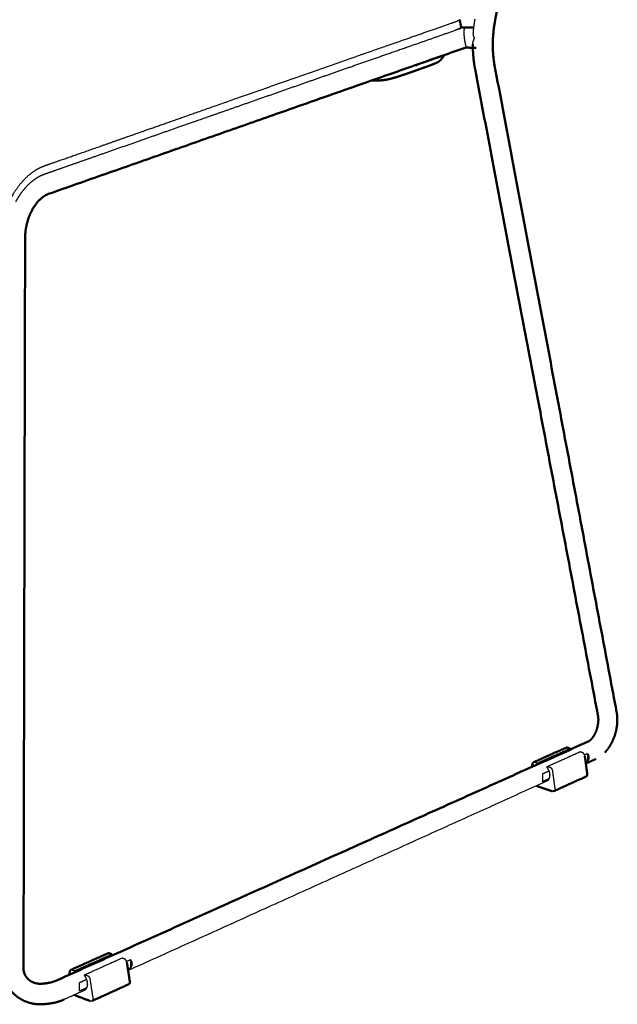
# Model space of a CAD drawing. Header units: millimetres. Extents: x 575 to 3338, y 46 to 2000.
# Tile 14 of 15: x 2475 to 2654, y 1369 to 1664. Entities that reach past the tile are written whole.
import ezdxf

# ---------------------------------------------------------------- set-up
doc = ezdxf.new("R2010")
doc.units = ezdxf.units.MM
doc.layers.add('Make2D$Visibile$Curve', color=18, linetype='Continuous', true_color=0x000000)
doc.layers.add('Make2D$Visibile$CurveSilhouetteScena', color=18, linetype='Continuous', lineweight=50, true_color=0x000000)

msp = doc.modelspace()

# ---------------------------------------------------------------- linework, layer by layer
at = {"layer": 'Make2D$Visibile$Curve', "color": 252, "true_color": 0x96918c}
for points, weights, degree in [([(2649.25, 1845.85), (2633.26, 1754.33), (2617.39, 1663.55)], [3871.56201056, 3887.16346932, 3902.76492808], 2), ([(2607.31, 1662.14), (2608.6, 1662.09), (2609.88, 1662.05), (2611.15, 1662.02)], [4096.60969721, 4093.07845338, 4089.5243635, 4085.94793776], 3), ([(2608.5, 1661.84), (2608.31, 1661.92), (2608.11, 1661.95)], [4089.53178449, 4075.35068387, 4090.07654197], 2), ([(2617.4, 1663.55), (2616.63, 1659.14), (2616.61, 1654.67), (2617.36, 1650.68)], [4076.88863751, 4077.68910485, 4080.27973322, 4084.48253444], 3), ([(2608.78, 1656.11), (2548, 1634.78), (2483.44, 1612.12)], [3622.11447758, 3516.05289235, 3409.99130712], 2), ([(2611.86, 1655.97), (2610.84, 1655.99), (2609.81, 1656.02), (2608.77, 1656.06)], [4084.34798355, 4087.1707354, 4089.97999341, 4092.77549212], 3), ([(2611.5, 1649.56), (2611.04, 1651.99), (2610.81, 1654.53), (2610.83, 1657.12)], [4084.77823023, 4082.59308568, 4080.8180259, 4079.48341744], 3), ([(2648.39, 1455.56), (2630.38, 1550.28), (2611.5, 1649.56)], [4228.91221817, 4131.59491618, 4034.27761419], 2), ([(2617.36, 1650.68), (2636.11, 1551.36), (2653.99, 1456.62)], [4029.29116746, 4126.49521991, 4223.69927237], 2), ([(2476.42, 1598.9), (2476.17, 1487.68), (2475.94, 1379.68)], [3280.10267975, 3328.89394159, 3377.68520343], 2), ([(2645.43, 1447.73), (2645.66, 1447.83), (2645.99, 1448.05), (2646.35, 1448.42)], [4277.68880614, 4279.02458141, 4280.18800363, 4281.18565165], 3), ([(2485.64, 1375.95), (2568.55, 1413.19), (2645.43, 1447.73)], [3648.06841402, 3790.9120431, 3933.75567219], 2), ([(2647.78, 1442.53), (2646.27, 1441.85), (2644.76, 1441.17)], [3937.47705289, 3934.56766544, 3931.65827799], 2), ([(2481.28, 1375.06), (2481.35, 1375.06), (2481.41, 1375.07)], [3516.24978193, 3516.26155642, 3516.2733309], 2), ([(2481.41, 1375.07), (2483.07, 1375.16), (2484.71, 1375.54), (2485.64, 1375.95)], [3962.52702538, 3962.9198811, 3964.47885951, 3967.0220643], 3), ([(2481.72, 1368.92), (2481.66, 1368.91), (2481.6, 1368.91)], [3517.74338522, 3517.73160421, 3517.71982319], 2), ([(2488.16, 1370.34), (2486.33, 1369.51), (2484.12, 1369.04), (2481.72, 1368.92)], [3966.7093933, 3964.21044561, 3962.45687002, 3961.98531225], 3)]:
    msp.add_rational_spline(points, weights, degree=degree, dxfattribs=at)
at = {"layer": 'Make2D$Visibile$Curve', "color": 33, "lineweight": -3, "true_color": 0xc3a57d}
for points, weights, knots in [([(2482.29, 1620.59), (2484.25, 1621.27), (2488.33, 1622.7), (2494.94, 1625.02), (2502, 1627.5), (2509.47, 1630.12), (2517.29, 1632.87), (2528.08, 1636.66), (2542.1, 1641.59), (2559.26, 1647.6), (2576.18, 1653.53), (2589.73, 1658.26), (2599.64, 1661.72), (2604.22, 1663.32), (2606.26, 1664.03)], [3847.82017684, 3851.36700954, 3858.79534298, 3870.9206264, 3883.97976051, 3897.90013284, 3912.58948653, 3933.0559947, 3959.99348373, 3993.44362831, 4026.97161014, 4054.20761428, 4074.31186507, 4083.664911, 4087.83578396], [0, 0, 0, 0, 21.331034, 42.662069, 63.993103, 85.324138, 106.655172, 127.986207, 170.648276, 213.310345, 255.972414, 298.634483, 319.965517, 337.501616, 337.501616, 337.501616, 337.501616]), ([(2606.85, 1661.76), (2606.81, 1661.75), (2606.72, 1661.72), (2606.57, 1661.66), (2606.38, 1661.59), (2606.19, 1661.51), (2605.98, 1661.42), (2605.76, 1661.32), (2605.58, 1661.23), (2605.47, 1661.18), (2605.46, 1661.17)], [4090.76992588, 4090.74782629, 4090.69348321, 4090.60258067, 4090.49576135, 4090.38218792, 4090.26141076, 4090.13320463, 4090.03249287, 4089.97513416, 4089.96447331], [-9.380858, -9.380858, -9.380858, -9.380858, -8.980045, -8.418792, -7.857539, -7.296286, -6.735033, -6.173781, -5.612528, -5.485335, -5.485335, -5.485335, -5.485335]), ([(2471.6, 1609.67), (2471.99, 1610.49), (2472.91, 1612.25), (2474.63, 1614.79), (2476.8, 1617.22), (2478.92, 1618.92), (2480.8, 1620), (2481.79, 1620.41), (2482.29, 1620.59)], [3833.41889693, 3833.66543204, 3834.39800406, 3836.20468718, 3838.99872629, 3842.13875266, 3845.20788069, 3846.9281823, 3847.82017684], [-31.37042, -31.37042, -31.37042, -31.37042, -25.964011, -19.473009, -12.982006, -6.491003, -3.245501, 0, 0, 0, 0])]:
    msp.add_rational_spline(points, weights, degree=3, knots=knots, dxfattribs=at)
for points, weights in [([(2606.88, 1664.34), (2606.86, 1664.32), (2606.81, 1664.27), (2606.69, 1664.2), (2606.51, 1664.12), (2606.35, 1664.06), (2606.26, 1664.03)], [4090.3379252, 4090.11669219, 4089.67603759, 4089.03642118, 4088.41383389, 4088.02336717, 4087.83578396]), ([(2482.33, 1618.12), (2483.85, 1618.65), (2486.89, 1619.71), (2491.45, 1621.31), (2496.14, 1622.95), (2501.01, 1624.66), (2506.17, 1626.47), (2511.51, 1628.34), (2516.82, 1630.2), (2522, 1632.02), (2526.98, 1633.76), (2532.13, 1635.57), (2537.83, 1637.56), (2544.54, 1639.92), (2552.2, 1642.59), (2559.75, 1645.24), (2566.99, 1647.77), (2574.27, 1650.32), (2581.77, 1652.94), (2589.58, 1655.67), (2597.8, 1658.54), (2603.67, 1660.59), (2606.69, 1661.64)], [3849.47547941, 3852.20822553, 3857.71431371, 3866.01843196, 3874.58966631, 3883.5446893, 3893.09264039, 3903.025661, 3912.93578967, 3922.6731068, 3932.06959181, 3941.83762502, 3952.69314021, 3965.58237344, 3980.35837766, 3995.06396217, 4009.23832031, 4023.61970056, 4038.51199652, 4054.14329653, 4070.72685821, 4082.63157242, 4088.77717537]), ([(2606.69, 1661.64), (2606.75, 1661.66), (2606.86, 1661.7), (2607.01, 1661.77), (2607.14, 1661.82), (2607.23, 1661.87), (2607.28, 1661.9), (2607.29, 1661.91)], [4088.77717537, 4088.90135758, 4089.16219236, 4089.59847648, 4090.06488157, 4090.54998097, 4090.87609401, 4091.04060142]), ([(2473.65, 1609.81), (2473.92, 1610.33), (2474.5, 1611.32), (2475.45, 1612.7), (2476.48, 1613.98), (2477.57, 1615.12), (2478.71, 1616.11), (2479.89, 1616.95), (2481.11, 1617.64), (2481.93, 1617.98), (2482.33, 1618.12)], [3837.34742046, 3837.57108758, 3838.09736193, 3839.12055239, 3840.37426531, 3841.83640247, 3843.48404646, 3845.3187976, 3847.31904678, 3848.75045349, 3849.47547941])]:
    msp.add_rational_spline(points, weights, degree=3, dxfattribs=at)
at = {"layer": 'Make2D$Visibile$Curve', "color": 33, "true_color": 0xc3a57d}
msp.add_rational_spline([(2606.9, 1664.4), (2606.9, 1664.37), (2606.91, 1664.35), (2606.91, 1664.33), (2607.02, 1663.71), (2607.13, 1663.1), (2607.25, 1662.48), (2607.28, 1662.32), (2607.31, 1662.15), (2607.34, 1661.99)], [4091.06950938, 4091.07925665, 4091.08900393, 4091.09875124, 4091.34352898, 4091.58831748, 4091.83311665, 4091.89892494, 4091.96473401, 4092.03054384], degree=3, knots=[0.126757, 0.126757, 0.126757, 0.126757, 0.265351, 0.265351, 0.265351, 3.74578, 3.74578, 3.74578, 4.681408, 4.681408, 4.681408, 4.681408], dxfattribs=at)
at = {"layer": 'Make2D$Visibile$Curve', "color": 252, "lineweight": -3, "true_color": 0x96918c}
for points, weights, degree in [([(2610.98, 1660.58), (2611.09, 1661.91), (2611.27, 1663.25), (2611.5, 1664.58)], [4077.97068642, 4077.49183417, 4077.13125567, 4076.89298985], 3), ([(2607.03, 1661.81), (2606.86, 1661.72), (2606.71, 1661.6)], [4074.12565457, 4067.89164789, 4092.61901709], 2), ([(2606.83, 1661.76), (2607, 1661.82), (2607.17, 1661.88)], [3624.21438816, 3624.52311084, 3624.83183352], 2), ([(2608.11, 1661.95), (2607.68, 1662.04), (2607.29, 1661.92)], [4090.07654197, 4014.67079785, 4080.82242386], 2), ([(2608.83, 1656.17), (2608.83, 1656.19), (2608.83, 1656.24), (2608.81, 1656.34), (2608.78, 1656.5), (2608.72, 1656.75), (2608.66, 1657.04), (2608.59, 1657.36), (2608.53, 1657.68), (2608.47, 1658.01), (2608.42, 1658.34), (2608.37, 1658.69), (2608.33, 1659.04), (2608.29, 1659.42), (2608.25, 1659.81), (2608.23, 1660.23), (2608.21, 1660.64), (2608.23, 1661.03), (2608.26, 1661.32), (2608.31, 1661.54), (2608.38, 1661.71), (2608.45, 1661.8), (2608.5, 1661.84)], [4090.26157554, 4090.02192125, 4089.51735869, 4088.68261485, 4087.75348578, 4086.74742713, 4085.88138726, 4085.21772258, 4084.72370249, 4084.37884265, 4084.16045281, 4084.05939359, 4084.07684706, 4084.22563844, 4084.53169552, 4085.01910091, 4085.71529853, 4086.59712279, 4087.4342474, 4088.20925742, 4088.91941858, 4089.3386089, 4089.53178449], 3), ([(2611.37, 1658.81), (2611.29, 1658.97), (2611.16, 1659.29), (2611.03, 1659.75), (2610.97, 1660.19), (2610.97, 1660.45), (2610.99, 1660.58)], [4075.59582045, 4075.76402471, 4076.12213285, 4076.71995922, 4077.35380393, 4077.78453022, 4078.00049392], 3), ([(2608.11, 1656.13), (2608.19, 1656.12), (2608.33, 1656.11), (2608.49, 1656.1), (2608.61, 1656.1), (2608.71, 1656.1), (2608.75, 1656.1), (2608.77, 1656.11)], [4093.42730271, 4093.35482002, 4093.19160999, 4092.90737795, 4092.55655342, 4092.10138201, 4091.74411943, 4091.55310318], 3), ([(2601.08, 1653.19), (2597.63, 1651.98), (2594.16, 1650.77)], [3746.62662777, 3740.2414937, 3733.85635963], 2), ([(2600.78, 1653.15), (2600.94, 1653.15), (2601.08, 1653.19)], [4082.3452031, 4050.3581404, 4081.82968462], 2), ([(2601.08, 1653.19), (2601.5, 1653.34), (2601.68, 1653.83)], [4081.82968462, 3814.69261337, 4059.69790616], 2), ([(2593.32, 1650.88), (2593.34, 1650.78), (2593.35, 1650.68)], [4068.78632829, 4068.83279032, 4068.87925235], 2), ([(2593.35, 1650.68), (2593.55, 1650.68), (2593.76, 1650.68)], [4068.87925235, 4068.54641354, 4068.21357472], 2), ([(2593.76, 1650.68), (2594.36, 1650.68), (2594.63, 1651.3)], [4068.21357472, 3617.31611516, 3994.44326455], 2), ([(2594.14, 1650.81), (2594.16, 1650.82), (2594.17, 1650.82)], [4068.98817721, 4069.00928909, 4069.03040096], 2), ([(2644.36, 1443.78), (2644.8, 1443.98), (2645.23, 1444.17)], [4264.80889097, 4265.72022139, 4266.63155181], 2), ([(2645.23, 1444.17), (2645.22, 1442.98), (2645.21, 1441.78)], [4266.63155181, 4267.55113403, 4268.47071624], 2), ([(2645.23, 1444.17), (2645.54, 1443.78), (2645.79, 1442.99), (2645.52, 1442.19), (2645.21, 1441.78)], [4266.63155181, 4266.97313358, 4267.61517564, 4268.19924319, 4268.47071624], 3), ([(2645.21, 1441.78), (2644.96, 1441.67), (2644.7, 1441.55)], [4268.47071624, 4267.94385602, 4267.41699581], 2), ([(2631.78, 1435.71), (2631.81, 1435.99), (2631.84, 1436.69), (2631.83, 1437.6), (2631.8, 1438.12)], [4240.57301354, 4239.70942599, 4238.63572529, 4238.48331637, 4238.73384911], 3), ([(2633.64, 1436.55), (2632.71, 1436.13), (2631.78, 1435.71)], [4244.41560848, 4242.49431101, 4240.57301354], 2), ([(2631.8, 1438.12), (2632.74, 1438.54), (2633.68, 1438.96)], [4238.73384911, 4240.66957607, 4242.60530303], 2), ([(2632.86, 1435.78), (2571.97, 1408.25), (2507.36, 1379.03)], [3908.86376048, 3796.27655663, 3683.68935278], 2), ([(2506.89, 1381.8), (2507.46, 1382.05), (2508.02, 1382.31)], [3995.74233881, 3996.77759772, 3997.81285663], 2), ([(2508.02, 1382.31), (2508.04, 1381.04), (2508.06, 1379.78)], [3997.81285663, 3998.73243884, 3999.65202105], 2), ([(2508.02, 1382.31), (2508.36, 1381.89), (2508.65, 1381.06), (2508.38, 1380.21), (2508.06, 1379.78)], [3997.81285663, 3998.15443839, 3998.79648046, 3999.38054801, 3999.65202105], 3), ([(2508.06, 1379.78), (2507.68, 1379.61), (2507.3, 1379.44)], [3999.65202105, 3998.95547564, 3998.25893022], 2), ([(2492.72, 1375.4), (2493.78, 1375.88), (2494.85, 1376.36)], [3969.91515393, 3971.84494534, 3973.77473676], 2), ([(2492.76, 1372.86), (2492.76, 1373.15), (2492.75, 1373.88), (2492.73, 1374.84), (2492.72, 1375.4)], [3971.75431835, 3970.8907308, 3969.8170301, 3969.66462118, 3969.91515393], 3), ([(2494.15, 1373.05), (2491.16, 1371.7), (2488.16, 1370.34)], [3661.48336434, 3656.49091094, 3651.49845755], 2), ([(2494.88, 1373.82), (2493.82, 1373.34), (2492.76, 1372.86)], [3975.59248861, 3973.67340348, 3971.75431835], 2)]:
    msp.add_rational_spline(points, weights, degree=degree, dxfattribs=at)
msp.add_rational_spline([(2610.83, 1657.12), (2610.83, 1657.14), (2610.83, 1657.31), (2610.88, 1657.66), (2611.06, 1658.22), (2611.25, 1658.61), (2611.37, 1658.81)], [4079.47853494, 4079.41083511, 4078.94489041, 4078.04399983, 4076.77778282, 4075.98119327, 4075.59582045], degree=3, knots=[13.941471, 13.941471, 13.941471, 13.941471, 14.114222, 15.122381, 16.130539, 17.138698, 17.138698, 17.138698, 17.138698], dxfattribs=at)
at = {"layer": 'Make2D$Visibile$Curve', "color": 49, "true_color": 0x464646}
for points, weights, knots in [([(2602.24, 1653.84), (2602.23, 1653.8), (2602.21, 1653.77), (2602.19, 1653.73), (2602.16, 1653.67), (2602.12, 1653.58), (2602.09, 1653.53), (2602.01, 1653.39), (2601.94, 1653.28), (2601.85, 1653.15), (2601.77, 1653.03), (2601.68, 1652.91), (2601.59, 1652.79), (2601.5, 1652.68), (2601.4, 1652.56), (2601.3, 1652.45), (2601.2, 1652.35), (2601.09, 1652.23), (2600.97, 1652.13), (2600.82, 1652), (2600.69, 1651.9), (2600.55, 1651.82), (2600.53, 1651.8), (2600.51, 1651.79), (2600.48, 1651.77), (2600.26, 1651.64), (2599.63, 1651.35), (2599.37, 1651.24)], [4096.00761279, 4096.02776254, 4096.05418856, 4096.09036883, 4096.1452641, 4096.24012597, 4096.30209496, 4096.4609206, 4096.59480448, 4096.77885469, 4096.95146561, 4097.14238693, 4097.31751953, 4097.4895294, 4097.67385782, 4097.82514975, 4097.96989843, 4098.11430475, 4098.1720799, 4098.24570032, 4098.16792668, 4097.94922134, 4097.91286509, 4097.87393742, 4097.83373584, 4097.40597524, 4095.74480791, 4095.12713483], [2.083306, 2.083306, 2.083306, 2.083306, 2.319303, 2.319303, 2.319303, 2.772194, 2.772194, 2.772194, 3.699606, 3.699606, 3.699606, 4.651279, 4.651279, 4.651279, 5.595191, 5.595191, 5.595191, 6.512416, 6.512416, 6.512416, 7.575263, 7.575263, 7.575263, 7.764284, 7.764284, 7.764284, 11.296609, 11.296609, 11.296609, 11.296609]), ([(2593.72, 1649.17), (2593.3, 1649.02), (2592.87, 1648.87), (2592.43, 1648.71), (2592, 1648.57), (2591.58, 1648.42), (2591.16, 1648.27), (2590.91, 1648.19), (2590.67, 1648.11), (2590.43, 1648.02), (2590.16, 1647.93), (2589.89, 1647.84), (2589.61, 1647.75), (2589.32, 1647.65), (2589.02, 1647.55), (2588.73, 1647.46), (2588.58, 1647.41), (2588.44, 1647.36), (2588.29, 1647.31), (2588.16, 1647.27), (2588.02, 1647.23), (2587.88, 1647.19), (2587.79, 1647.16), (2587.7, 1647.13), (2587.61, 1647.1)], [4083.04205547, 4082.19080149, 4081.32806082, 4080.45619463, 4079.61306542, 4078.78152053, 4077.96377287, 4077.48976525, 4077.0222599, 4076.56243713, 4076.04523132, 4075.54305892, 4075.03560685, 4074.51628265, 4073.9763749, 4073.47186718, 4073.22149577, 4072.97896865, 4072.73398499, 4072.51236112, 4072.28730984, 4072.07056437, 4071.92966332, 4071.78538451, 4071.64554094], [0.168953, 0.168953, 0.168953, 0.168953, 3.834575, 3.834575, 3.834575, 7.396741, 7.396741, 7.396741, 9.419777, 9.419777, 9.419777, 11.656195, 11.656195, 11.656195, 14.001801, 14.001801, 14.001801, 15.137728, 15.137728, 15.137728, 16.182057, 16.182057, 16.182057, 16.864142, 16.864142, 16.864142, 16.864142]), ([(2599.38, 1651.24), (2599.3, 1651.21), (2599.23, 1651.18), (2599.16, 1651.15), (2599.05, 1651.11), (2598.94, 1651.07), (2598.83, 1651.02), (2598.71, 1650.97), (2598.59, 1650.93), (2598.47, 1650.88), (2598.21, 1650.78), (2597.95, 1650.69), (2597.69, 1650.59), (2597.45, 1650.5), (2597.19, 1650.41), (2596.94, 1650.31), (2596.71, 1650.23), (2596.48, 1650.15), (2596.24, 1650.06), (2595.84, 1649.92), (2595.42, 1649.77), (2595.01, 1649.62), (2594.57, 1649.47), (2594.14, 1649.32), (2593.72, 1649.17)], [4095.12647601, 4094.95197137, 4094.7788461, 4094.60741098, 4094.34104943, 4094.07844377, 4093.82045491, 4093.53544751, 4093.25322566, 4092.97347069, 4092.39371444, 4091.81658737, 4091.24714819, 4090.70722381, 4090.16737796, 4089.62607222, 4089.14500116, 4088.66115221, 4088.17390824, 4087.33325787, 4086.48815648, 4085.63717836, 4084.75739971, 4083.89307446, 4083.04209617], [0.126557, 0.126557, 0.126557, 0.126557, 0.812914, 0.812914, 0.812914, 1.856236, 1.856236, 1.856236, 2.989816, 2.989816, 2.989816, 5.332215, 5.332215, 5.332215, 7.568006, 7.568006, 7.568006, 9.59146, 9.59146, 9.59146, 13.154533, 13.154533, 13.154533, 16.820264, 16.820264, 16.820264, 16.820264]), ([(2587.61, 1647.1), (2587.13, 1646.96), (2586.58, 1646.8), (2586.02, 1646.66), (2585.74, 1646.59), (2585.44, 1646.52), (2585.13, 1646.46), (2584.83, 1646.4), (2584.52, 1646.35), (2584.2, 1646.31), (2583.9, 1646.27), (2583.6, 1646.24), (2583.32, 1646.22), (2583.04, 1646.2), (2582.76, 1646.19), (2582.51, 1646.18), (2582, 1646.16), (2581.44, 1646.16), (2580.97, 1646.15)], [4071.64553305, 4070.92323625, 4070.18996772, 4069.70339845, 4069.45852866, 4069.26291972, 4069.15320259, 4069.04479375, 4069.02403301, 4069.1083349, 4069.19130649, 4069.37019759, 4069.60796952, 4069.84214069, 4070.1351548, 4070.44289443, 4071.0503905, 4071.85791335, 4072.57553307], [0.145657, 0.145657, 0.145657, 0.145657, 3.794038, 3.794038, 3.794038, 5.570435, 5.570435, 5.570435, 7.31512, 7.31512, 7.31512, 9.032528, 9.032528, 9.032528, 10.745854, 10.745854, 10.745854, 14.287524, 14.287524, 14.287524, 14.287524])]:
    msp.add_rational_spline(points, weights, degree=3, knots=knots, dxfattribs=at)
for points, weights, degree in [([(2580.97, 1646.15), (2580.79, 1646.15), (2580.61, 1646.15), (2580.42, 1646.15)], [4072.57550528, 4072.84542479, 4073.13067245, 4073.42255619], 3), ([(2629.08, 1441.55), (2633.96, 1443.74), (2638.82, 1445.92)], [3666.29761108, 3675.02395512, 3683.75029916], 2), ([(2639.26, 1445.93), (2639.02, 1446.01), (2638.82, 1445.92)], [4268.29013525, 4092.25629299, 4269.08012175], 2), ([(2639.94, 1445.7), (2639.6, 1445.82), (2639.26, 1445.93)], [4267.23182334, 4267.76097929, 4268.29013525], 2), ([(2640.16, 1445.36), (2640.05, 1445.53), (2639.94, 1445.7)], [4267.09292625, 4267.16237479, 4267.23182334], 2), ([(2645.17, 1438.12), (2644.8, 1440.77), (2644.44, 1443.42)], [4263.53330042, 4262.20499264, 4260.87668486], 2), ([(2628.58, 1440.16), (2628.65, 1440.6), (2628.73, 1441.03)], [4250.8047691, 4250.33927918, 4249.87378926], 2), ([(2628.73, 1441.03), (2628.79, 1441.42), (2629.08, 1441.55)], [4249.87378926, 3906.74587896, 4248.85428729], 2), ([(2644.81, 1437.26), (2639.96, 1435.06), (2635.09, 1432.85)], [3677.56525357, 3668.8448474, 3660.12444123], 2), ([(2644.81, 1437.26), (2645.26, 1437.46), (2645.17, 1438.12)], [4264.81431065, 3552.13428559, 4263.53330042], 2), ([(2634.65, 1432.83), (2632.28, 1433.64), (2629.92, 1434.43)], [4245.38793401, 4249.03886283, 4252.68979164], 2), ([(2490.16, 1379.22), (2495.73, 1381.72), (2501.26, 1384.2)], [3434.33641088, 3443.06275491, 3451.78909895], 2), ([(2501.7, 1384.2), (2501.46, 1384.29), (2501.26, 1384.2)], [3999.47144006, 3834.54631689, 4000.26142656], 2), ([(2502.39, 1383.94), (2502.05, 1384.07), (2501.7, 1384.2)], [3998.41312815, 3998.94228411, 3999.47144006], 2), ([(2502.63, 1383.57), (2502.51, 1383.76), (2502.39, 1383.94)], [3998.27423106, 3998.34367961, 3998.41312815], 2), ([(2507.84, 1375.8), (2507.41, 1378.6), (2506.97, 1381.41)], [3994.71460523, 3993.38629745, 3992.05798968], 2), ([(2489.69, 1377.77), (2489.76, 1378.23), (2489.82, 1378.69)], [3981.98169638, 3981.51839523, 3981.05509407], 2), ([(2489.82, 1378.69), (2489.88, 1379.1), (2490.16, 1379.22)], [3981.05509407, 3659.60752708, 3980.0355921], 2), ([(2507.51, 1374.9), (2501.98, 1372.39), (2496.43, 1369.87)], [3445.76189217, 3437.04148601, 3428.32107984], 2), ([(2507.51, 1374.9), (2507.95, 1375.1), (2507.84, 1375.8)], [3995.99561547, 3328.18713261, 3994.71460523], 2), ([(2495.98, 1369.87), (2493.57, 1370.78), (2491.17, 1371.7)], [3976.56923882, 3980.23702187, 3983.90480492], 2)]:
    msp.add_rational_spline(points, weights, degree=degree, dxfattribs=at)
at = {"layer": 'Make2D$Visibile$Curve', "color": 252, "true_color": 0x96918c}
for points, weights, knots in [([(2483.44, 1612.12), (2481.97, 1611.6), (2480.26, 1610.19), (2478.87, 1607.89), (2478.73, 1607.64), (2478.58, 1607.39), (2478.45, 1607.13), (2477.15, 1604.68), (2476.43, 1601.7), (2476.42, 1598.9)], [3851.8745253, 3847.5819273, 3844.33376948, 3842.42485826, 3842.22191588, 3842.03660307, 3841.86917299, 3840.28439616, 3840.34912211, 3841.99578346], [0, 0, 0, 0, 15.143505, 15.143505, 15.143505, 16.761616, 16.761616, 16.761616, 32.326064, 32.326064, 32.326064, 32.326064]), ([(2646.35, 1448.42), (2646.39, 1448.46), (2646.43, 1448.51), (2646.47, 1448.56), (2646.84, 1448.96), (2647.2, 1449.5), (2647.51, 1450.11), (2648.18, 1451.46), (2648.54, 1453.13), (2648.5, 1454.54), (2648.49, 1454.91), (2648.45, 1455.25), (2648.39, 1455.56)], [4281.18565165, 4281.29745319, 4281.40717285, 4281.51481987, 4282.46247854, 4283.17601678, 4283.64543002, 4284.66784747, 4284.49241666, 4283.13460348, 4282.78178187, 4282.35263764, 4281.84926931], [4.269455, 4.269455, 4.269455, 4.269455, 4.747912, 4.747912, 4.747912, 9.021763, 9.021763, 9.021763, 18.481726, 18.481726, 18.481726, 20.882963, 20.882963, 20.882963, 20.882963]), ([(2653.99, 1456.62), (2654.1, 1456.01), (2654.17, 1455.37), (2654.19, 1454.72), (2654.27, 1452.3), (2653.71, 1449.79), (2652.6, 1447.57), (2652.07, 1446.51), (2651.42, 1445.54), (2650.68, 1444.71), (2650.61, 1444.64), (2650.55, 1444.57), (2650.48, 1444.5), (2650.46, 1444.48), (2650.44, 1444.46), (2650.42, 1444.44)], [4281.55352847, 4282.03681815, 4282.46011396, 4282.80922893, 4284.10928455, 4284.29174477, 4283.27099312, 4282.78005362, 4282.02911338, 4281.09167375, 4281.0110856, 4280.92918194, 4280.84602917, 4280.81962531, 4280.79309216, 4280.76643215], [18.668135, 18.668135, 18.668135, 18.668135, 22.60144, 22.60144, 22.60144, 37.353761, 37.353761, 37.353761, 44.432536, 44.432536, 44.432536, 45.039766, 45.039766, 45.039766, 45.233967, 45.233967, 45.233967, 45.233967]), ([(2481.6, 1368.91), (2481.49, 1368.9), (2481.39, 1368.9), (2481.29, 1368.9), (2479.86, 1368.86), (2478.45, 1369.07), (2477.12, 1369.54), (2475.66, 1370.04), (2474.33, 1370.83), (2473.21, 1371.86), (2472.08, 1372.9), (2471.19, 1374.16), (2470.59, 1375.57), (2470.37, 1376.11), (2470.18, 1376.67), (2470.05, 1377.24)], [3961.95877005, 3961.94029973, 3961.92131508, 3961.90181962, 3961.63066646, 3961.2651237, 3960.82703704, 3960.34886688, 3959.79398381, 3959.19978339, 3958.60092809, 3957.97572672, 3957.36099434, 3957.12441747, 3956.89075097, 3956.66188388], [31.553466, 31.553466, 31.553466, 31.553466, 32.104879, 32.104879, 32.104879, 39.775044, 39.775044, 39.775044, 48.156066, 48.156066, 48.156066, 56.603621, 56.603621, 56.603621, 59.846017, 59.846017, 59.846017, 59.846017]), ([(2475.94, 1379.68), (2475.94, 1379.32), (2475.98, 1378.97), (2476.06, 1378.63), (2476.27, 1377.79), (2476.72, 1377.02), (2477.39, 1376.4), (2478.34, 1375.52), (2479.69, 1375.02), (2481.13, 1375.06), (2481.18, 1375.06), (2481.23, 1375.06), (2481.28, 1375.06)], [3956.29535693, 3956.64043208, 3956.99938221, 3957.36324466, 3958.25685813, 3959.16822787, 3959.9775143, 3961.13846929, 3962.01992136, 3962.45725796, 3962.4722503, 3962.48667332, 3962.50052674], [31.356447, 31.356447, 31.356447, 31.356447, 33.571993, 33.571993, 33.571993, 39.050052, 39.050052, 39.050052, 46.9446, 46.9446, 46.9446, 47.216164, 47.216164, 47.216164, 47.216164])]:
    msp.add_rational_spline(points, weights, degree=3, knots=knots, dxfattribs=at)
at = {"layer": 'Make2D$Visibile$Curve', "color": 49, "lineweight": -3, "true_color": 0x464646}
for points, weights in [([(2630.2, 1441.33), (2635.08, 1443.52), (2639.94, 1445.7)], [4247.00598888, 4257.11890611, 4267.23182334]), ([(2633.24, 1440.31), (2638.12, 1442.5), (2642.98, 1444.69)], [4242.31712035, 4252.43003758, 4262.54295481]), ([(2643.66, 1444.46), (2643.32, 1444.58), (2642.98, 1444.69)], [4261.4846429, 4262.01379885, 4262.54295481]), ([(2644.44, 1443.42), (2644.32, 1444.24), (2643.66, 1444.46)], [4260.87668486, 3278.1017689, 4261.4846429]), ([(2629.08, 1441.55), (2629.28, 1441.64), (2629.51, 1441.56)], [4248.85428729, 4072.86627508, 4248.06430079]), ([(2629.51, 1441.56), (2629.86, 1441.44), (2630.2, 1441.33)], [4248.06430079, 4247.53514484, 4247.00598888]), ([(2630.2, 1441.33), (2630.31, 1441.15), (2630.42, 1440.98)], [4247.00598888, 4246.93654034, 4246.86709179]), ([(2633.01, 1440.11), (2633.12, 1440.21), (2633.24, 1440.31)], [4242.87048495, 4242.59380265, 4242.31712035]), ([(2633.24, 1440.31), (2633.58, 1440.19), (2633.92, 1440.08)], [4242.31712035, 4241.78796439, 4241.25880844]), ([(2633.92, 1440.08), (2634.59, 1439.85), (2634.7, 1439.03)], [4241.25880844, 3262.53953271, 4240.6508504]), ([(2634.7, 1439.03), (2635.07, 1436.37), (2635.44, 1433.71)], [4240.6508504, 4241.97915818, 4243.30746596]), ([(2635.06, 1432.84), (2634.87, 1432.76), (2634.65, 1432.83)], [4055.99664867, 3993.49403839, 4245.38793401]), ([(2491.29, 1378.96), (2496.86, 1381.46), (2502.39, 1383.94)], [3978.18729369, 3988.30021092, 3998.41312815]), ([(2494.37, 1377.8), (2499.94, 1380.3), (2505.47, 1382.79)], [3973.49842516, 3983.61134239, 3993.72425962]), ([(2506.17, 1382.53), (2505.82, 1382.66), (2505.47, 1382.79)], [3992.66594771, 3993.19510366, 3993.72425962]), ([(2506.97, 1381.41), (2506.84, 1382.28), (2506.17, 1382.53)], [3992.05798968, 3071.26629631, 3992.66594771]), ([(2490.16, 1379.22), (2490.36, 1379.31), (2490.6, 1379.22)], [3980.0355921, 3815.15629898, 3979.2456056]), ([(2490.6, 1379.22), (2490.95, 1379.09), (2491.29, 1378.96)], [3979.2456056, 3978.71644965, 3978.18729369]), ([(2491.29, 1378.96), (2491.41, 1378.77), (2491.52, 1378.59)], [3978.18729369, 3978.11784515, 3978.0483966]), ([(2494.15, 1377.6), (2494.26, 1377.7), (2494.37, 1377.8)], [3974.05178977, 3973.77510746, 3973.49842516]), ([(2494.37, 1377.8), (2494.72, 1377.67), (2495.07, 1377.53)], [3973.49842516, 3972.96926921, 3972.44011325]), ([(2495.07, 1377.53), (2495.74, 1377.28), (2495.88, 1376.4)], [3972.44011325, 3055.70406011, 3971.83215522]), ([(2495.88, 1376.4), (2496.32, 1373.58), (2496.76, 1370.77)], [3971.83215522, 3973.16046299, 3974.48877077]), ([(2496.41, 1369.86), (2496.22, 1369.78), (2495.98, 1369.87)], [3801.02542869, 3736.91761724, 3976.56923882])]:
    msp.add_rational_spline(points, weights, degree=2, dxfattribs=at)
for points, weights, knots in [([(2633.01, 1440.11), (2633.93, 1438.98), (2633.89, 1437.61), (2633.85, 1436.23), (2632.88, 1435.8)], [4242.87048495, 3758.71441594, 4243.1730531, 3760.67078437, 4246.33739228], [0, 0, 0, 5.302302, 5.302302, 10.604604, 10.604604, 10.604604]), ([(2635.44, 1433.71), (2635.51, 1433.24), (2635.26, 1432.97), (2635.19, 1432.9), (2635.11, 1432.86)], [4243.30746596, 3841.21189749, 4244.17577392, 4122.85702574, 4074.90761649], [-3.511754, -3.511754, -3.511754, -1.755877, -1.755877, -1.22573, -1.22573, -1.22573]), ([(2494.15, 1377.6), (2495.1, 1376.38), (2495.1, 1374.93), (2495.09, 1373.48), (2494.13, 1373.04)], [3974.05178977, 3520.52576645, 3974.35435792, 3522.48213487, 3977.51869709], [0, 0, 0, 5.302302, 5.302302, 10.604604, 10.604604, 10.604604]), ([(2496.76, 1370.77), (2496.84, 1370.27), (2496.6, 1370), (2496.53, 1369.92), (2496.45, 1369.88)], [3974.48877077, 3597.87983801, 3975.35707873, 3860.79639043, 3816.09649403], [-3.511754, -3.511754, -3.511754, -1.755877, -1.755877, -1.221358, -1.221358, -1.221358])]:
    msp.add_rational_spline(points, weights, degree=2, knots=knots, dxfattribs=at)
at = {"layer": 'Make2D$Visibile$CurveSilhouetteScena', "color": 252, "true_color": 0x96918c}
for points, weights, degree in [([(2649.25, 1845.85), (2633.26, 1754.33), (2617.39, 1663.55)], [3871.56201056, 3887.16346932, 3902.76492808], 2), ([(2607.31, 1662.14), (2608.6, 1662.09), (2609.88, 1662.05), (2611.15, 1662.02)], [4096.60969721, 4093.07845338, 4089.5243635, 4085.94793776], 3), ([(2608.5, 1661.84), (2608.31, 1661.92), (2608.11, 1661.95)], [4089.53178449, 4075.35068387, 4090.07654197], 2), ([(2617.4, 1663.55), (2616.63, 1659.14), (2616.61, 1654.67), (2617.36, 1650.68)], [4076.88863751, 4077.68910485, 4080.27973322, 4084.48253444], 3), ([(2608.78, 1656.11), (2548, 1634.78), (2483.44, 1612.12)], [3622.11447758, 3516.05289235, 3409.99130712], 2), ([(2611.86, 1655.97), (2610.84, 1655.99), (2609.81, 1656.02), (2608.77, 1656.06)], [4084.34798355, 4087.1707354, 4089.97999341, 4092.77549212], 3), ([(2611.5, 1649.56), (2611.04, 1651.99), (2610.81, 1654.53), (2610.83, 1657.12)], [4084.77823023, 4082.59308568, 4080.8180259, 4079.48341744], 3), ([(2648.39, 1455.56), (2630.38, 1550.28), (2611.5, 1649.56)], [4228.91221817, 4131.59491618, 4034.27761419], 2), ([(2617.36, 1650.68), (2636.11, 1551.36), (2653.99, 1456.62)], [4029.29116746, 4126.49521991, 4223.69927237], 2), ([(2476.42, 1598.9), (2476.17, 1487.68), (2475.94, 1379.68)], [3280.10267975, 3328.89394159, 3377.68520343], 2), ([(2645.43, 1447.73), (2645.66, 1447.83), (2645.99, 1448.05), (2646.35, 1448.42)], [4277.68880614, 4279.02458141, 4280.18800363, 4281.18565165], 3), ([(2485.64, 1375.95), (2568.55, 1413.19), (2645.43, 1447.73)], [3648.06841402, 3790.9120431, 3933.75567219], 2), ([(2647.78, 1442.53), (2646.27, 1441.85), (2644.76, 1441.17)], [3937.47705289, 3934.56766544, 3931.65827799], 2), ([(2481.28, 1375.06), (2481.35, 1375.06), (2481.41, 1375.07)], [3516.24978193, 3516.26155642, 3516.2733309], 2), ([(2481.41, 1375.07), (2483.07, 1375.16), (2484.71, 1375.54), (2485.64, 1375.95)], [3962.52702538, 3962.9198811, 3964.47885951, 3967.0220643], 3), ([(2481.72, 1368.92), (2481.66, 1368.91), (2481.6, 1368.91)], [3517.74338522, 3517.73160421, 3517.71982319], 2), ([(2488.16, 1370.34), (2486.33, 1369.51), (2484.12, 1369.04), (2481.72, 1368.92)], [3966.7093933, 3964.21044561, 3962.45687002, 3961.98531225], 3)]:
    msp.add_rational_spline(points, weights, degree=degree, dxfattribs=at)
at = {"layer": 'Make2D$Visibile$CurveSilhouetteScena', "color": 33, "true_color": 0xc3a57d}
msp.add_rational_spline([(2606.9, 1664.4), (2606.9, 1664.37), (2606.91, 1664.35), (2606.91, 1664.33), (2607.02, 1663.71), (2607.13, 1663.1), (2607.25, 1662.48), (2607.28, 1662.32), (2607.31, 1662.15), (2607.34, 1661.99)], [4091.06950938, 4091.07925665, 4091.08900393, 4091.09875124, 4091.34352898, 4091.58831748, 4091.83311665, 4091.89892494, 4091.96473401, 4092.03054384], degree=3, knots=[0.126757, 0.126757, 0.126757, 0.126757, 0.265351, 0.265351, 0.265351, 3.74578, 3.74578, 3.74578, 4.681408, 4.681408, 4.681408, 4.681408], dxfattribs=at)
at = {"layer": 'Make2D$Visibile$CurveSilhouetteScena', "color": 49, "true_color": 0x464646}
for points, weights, knots in [([(2602.24, 1653.84), (2602.23, 1653.8), (2602.21, 1653.77), (2602.19, 1653.73), (2602.16, 1653.67), (2602.12, 1653.58), (2602.09, 1653.53), (2602.01, 1653.39), (2601.94, 1653.28), (2601.85, 1653.15), (2601.77, 1653.03), (2601.68, 1652.91), (2601.59, 1652.79), (2601.5, 1652.68), (2601.4, 1652.56), (2601.3, 1652.45), (2601.2, 1652.35), (2601.09, 1652.23), (2600.97, 1652.13), (2600.82, 1652), (2600.69, 1651.9), (2600.55, 1651.82), (2600.53, 1651.8), (2600.51, 1651.79), (2600.48, 1651.77), (2600.26, 1651.64), (2599.63, 1651.35), (2599.37, 1651.24)], [4096.00761279, 4096.02776254, 4096.05418856, 4096.09036883, 4096.1452641, 4096.24012597, 4096.30209496, 4096.4609206, 4096.59480448, 4096.77885469, 4096.95146561, 4097.14238693, 4097.31751953, 4097.4895294, 4097.67385782, 4097.82514975, 4097.96989843, 4098.11430475, 4098.1720799, 4098.24570032, 4098.16792668, 4097.94922134, 4097.91286509, 4097.87393742, 4097.83373584, 4097.40597524, 4095.74480791, 4095.12713483], [2.083306, 2.083306, 2.083306, 2.083306, 2.319303, 2.319303, 2.319303, 2.772194, 2.772194, 2.772194, 3.699606, 3.699606, 3.699606, 4.651279, 4.651279, 4.651279, 5.595191, 5.595191, 5.595191, 6.512416, 6.512416, 6.512416, 7.575263, 7.575263, 7.575263, 7.764284, 7.764284, 7.764284, 11.296609, 11.296609, 11.296609, 11.296609]), ([(2593.72, 1649.17), (2593.3, 1649.02), (2592.87, 1648.87), (2592.43, 1648.71), (2592, 1648.57), (2591.58, 1648.42), (2591.16, 1648.27), (2590.91, 1648.19), (2590.67, 1648.11), (2590.43, 1648.02), (2590.16, 1647.93), (2589.89, 1647.84), (2589.61, 1647.75), (2589.32, 1647.65), (2589.02, 1647.55), (2588.73, 1647.46), (2588.58, 1647.41), (2588.44, 1647.36), (2588.29, 1647.31), (2588.16, 1647.27), (2588.02, 1647.23), (2587.88, 1647.19), (2587.79, 1647.16), (2587.7, 1647.13), (2587.61, 1647.1)], [4083.04205547, 4082.19080149, 4081.32806082, 4080.45619463, 4079.61306542, 4078.78152053, 4077.96377287, 4077.48976525, 4077.0222599, 4076.56243713, 4076.04523132, 4075.54305892, 4075.03560685, 4074.51628265, 4073.9763749, 4073.47186718, 4073.22149577, 4072.97896865, 4072.73398499, 4072.51236112, 4072.28730984, 4072.07056437, 4071.92966332, 4071.78538451, 4071.64554094], [0.168953, 0.168953, 0.168953, 0.168953, 3.834575, 3.834575, 3.834575, 7.396741, 7.396741, 7.396741, 9.419777, 9.419777, 9.419777, 11.656195, 11.656195, 11.656195, 14.001801, 14.001801, 14.001801, 15.137728, 15.137728, 15.137728, 16.182057, 16.182057, 16.182057, 16.864142, 16.864142, 16.864142, 16.864142]), ([(2599.38, 1651.24), (2599.3, 1651.21), (2599.23, 1651.18), (2599.16, 1651.15), (2599.05, 1651.11), (2598.94, 1651.07), (2598.83, 1651.02), (2598.71, 1650.97), (2598.59, 1650.93), (2598.47, 1650.88), (2598.21, 1650.78), (2597.95, 1650.69), (2597.69, 1650.59), (2597.45, 1650.5), (2597.19, 1650.41), (2596.94, 1650.31), (2596.71, 1650.23), (2596.48, 1650.15), (2596.24, 1650.06), (2595.84, 1649.92), (2595.42, 1649.77), (2595.01, 1649.62), (2594.57, 1649.47), (2594.14, 1649.32), (2593.72, 1649.17)], [4095.12647601, 4094.95197137, 4094.7788461, 4094.60741098, 4094.34104943, 4094.07844377, 4093.82045491, 4093.53544751, 4093.25322566, 4092.97347069, 4092.39371444, 4091.81658737, 4091.24714819, 4090.70722381, 4090.16737796, 4089.62607222, 4089.14500116, 4088.66115221, 4088.17390824, 4087.33325787, 4086.48815648, 4085.63717836, 4084.75739971, 4083.89307446, 4083.04209617], [0.126557, 0.126557, 0.126557, 0.126557, 0.812914, 0.812914, 0.812914, 1.856236, 1.856236, 1.856236, 2.989816, 2.989816, 2.989816, 5.332215, 5.332215, 5.332215, 7.568006, 7.568006, 7.568006, 9.59146, 9.59146, 9.59146, 13.154533, 13.154533, 13.154533, 16.820264, 16.820264, 16.820264, 16.820264]), ([(2587.61, 1647.1), (2587.13, 1646.96), (2586.58, 1646.8), (2586.02, 1646.66), (2585.74, 1646.59), (2585.44, 1646.52), (2585.13, 1646.46), (2584.83, 1646.4), (2584.52, 1646.35), (2584.2, 1646.31), (2583.9, 1646.27), (2583.6, 1646.24), (2583.32, 1646.22), (2583.04, 1646.2), (2582.76, 1646.19), (2582.51, 1646.18), (2582, 1646.16), (2581.44, 1646.16), (2580.97, 1646.15)], [4071.64553305, 4070.92323625, 4070.18996772, 4069.70339845, 4069.45852866, 4069.26291972, 4069.15320259, 4069.04479375, 4069.02403301, 4069.1083349, 4069.19130649, 4069.37019759, 4069.60796952, 4069.84214069, 4070.1351548, 4070.44289443, 4071.0503905, 4071.85791335, 4072.57553307], [0.145657, 0.145657, 0.145657, 0.145657, 3.794038, 3.794038, 3.794038, 5.570435, 5.570435, 5.570435, 7.31512, 7.31512, 7.31512, 9.032528, 9.032528, 9.032528, 10.745854, 10.745854, 10.745854, 14.287524, 14.287524, 14.287524, 14.287524])]:
    msp.add_rational_spline(points, weights, degree=3, knots=knots, dxfattribs=at)
for points, weights, degree in [([(2580.97, 1646.15), (2580.79, 1646.15), (2580.61, 1646.15), (2580.42, 1646.15)], [4072.57550528, 4072.84542479, 4073.13067245, 4073.42255619], 3), ([(2629.08, 1441.55), (2633.96, 1443.74), (2638.82, 1445.92)], [3666.29761108, 3675.02395512, 3683.75029916], 2), ([(2639.26, 1445.93), (2639.02, 1446.01), (2638.82, 1445.92)], [4268.29013525, 4092.25629299, 4269.08012175], 2), ([(2639.94, 1445.7), (2639.6, 1445.82), (2639.26, 1445.93)], [4267.23182334, 4267.76097929, 4268.29013525], 2), ([(2640.16, 1445.36), (2640.05, 1445.53), (2639.94, 1445.7)], [4267.09292625, 4267.16237479, 4267.23182334], 2), ([(2645.17, 1438.12), (2644.8, 1440.77), (2644.44, 1443.42)], [4263.53330042, 4262.20499264, 4260.87668486], 2), ([(2628.58, 1440.16), (2628.65, 1440.6), (2628.73, 1441.03)], [4250.8047691, 4250.33927918, 4249.87378926], 2), ([(2628.73, 1441.03), (2628.79, 1441.42), (2629.08, 1441.55)], [4249.87378926, 3906.74587896, 4248.85428729], 2), ([(2644.81, 1437.26), (2639.96, 1435.06), (2635.09, 1432.85)], [3677.56525357, 3668.8448474, 3660.12444123], 2), ([(2644.81, 1437.26), (2645.26, 1437.46), (2645.17, 1438.12)], [4264.81431065, 3552.13428559, 4263.53330042], 2), ([(2634.65, 1432.83), (2632.28, 1433.64), (2629.92, 1434.43)], [4245.38793401, 4249.03886283, 4252.68979164], 2), ([(2490.16, 1379.22), (2495.73, 1381.72), (2501.26, 1384.2)], [3434.33641088, 3443.06275491, 3451.78909895], 2), ([(2501.7, 1384.2), (2501.46, 1384.29), (2501.26, 1384.2)], [3999.47144006, 3834.54631689, 4000.26142656], 2), ([(2502.39, 1383.94), (2502.05, 1384.07), (2501.7, 1384.2)], [3998.41312815, 3998.94228411, 3999.47144006], 2), ([(2502.63, 1383.57), (2502.51, 1383.76), (2502.39, 1383.94)], [3998.27423106, 3998.34367961, 3998.41312815], 2), ([(2507.84, 1375.8), (2507.41, 1378.6), (2506.97, 1381.41)], [3994.71460523, 3993.38629745, 3992.05798968], 2), ([(2489.69, 1377.77), (2489.76, 1378.23), (2489.82, 1378.69)], [3981.98169638, 3981.51839523, 3981.05509407], 2), ([(2489.82, 1378.69), (2489.88, 1379.1), (2490.16, 1379.22)], [3981.05509407, 3659.60752708, 3980.0355921], 2), ([(2507.51, 1374.9), (2501.98, 1372.39), (2496.43, 1369.87)], [3445.76189217, 3437.04148601, 3428.32107984], 2), ([(2507.51, 1374.9), (2507.95, 1375.1), (2507.84, 1375.8)], [3995.99561547, 3328.18713261, 3994.71460523], 2), ([(2495.98, 1369.87), (2493.57, 1370.78), (2491.17, 1371.7)], [3976.56923882, 3980.23702187, 3983.90480492], 2)]:
    msp.add_rational_spline(points, weights, degree=degree, dxfattribs=at)
at = {"layer": 'Make2D$Visibile$CurveSilhouetteScena', "color": 252, "true_color": 0x96918c}
for points, weights, knots in [([(2483.44, 1612.12), (2481.97, 1611.6), (2480.26, 1610.19), (2478.87, 1607.89), (2478.73, 1607.64), (2478.58, 1607.39), (2478.45, 1607.13), (2477.15, 1604.68), (2476.43, 1601.7), (2476.42, 1598.9)], [3851.8745253, 3847.5819273, 3844.33376948, 3842.42485826, 3842.22191588, 3842.03660307, 3841.86917299, 3840.28439616, 3840.34912211, 3841.99578346], [0, 0, 0, 0, 15.143505, 15.143505, 15.143505, 16.761616, 16.761616, 16.761616, 32.326064, 32.326064, 32.326064, 32.326064]), ([(2646.35, 1448.42), (2646.39, 1448.46), (2646.43, 1448.51), (2646.47, 1448.56), (2646.84, 1448.96), (2647.2, 1449.5), (2647.51, 1450.11), (2648.18, 1451.46), (2648.54, 1453.13), (2648.5, 1454.54), (2648.49, 1454.91), (2648.45, 1455.25), (2648.39, 1455.56)], [4281.18565165, 4281.29745319, 4281.40717285, 4281.51481987, 4282.46247854, 4283.17601678, 4283.64543002, 4284.66784747, 4284.49241666, 4283.13460348, 4282.78178187, 4282.35263764, 4281.84926931], [4.269455, 4.269455, 4.269455, 4.269455, 4.747912, 4.747912, 4.747912, 9.021763, 9.021763, 9.021763, 18.481726, 18.481726, 18.481726, 20.882963, 20.882963, 20.882963, 20.882963]), ([(2653.99, 1456.62), (2654.1, 1456.01), (2654.17, 1455.37), (2654.19, 1454.72), (2654.27, 1452.3), (2653.71, 1449.79), (2652.6, 1447.57), (2652.07, 1446.51), (2651.42, 1445.54), (2650.68, 1444.71), (2650.61, 1444.64), (2650.55, 1444.57), (2650.48, 1444.5), (2650.46, 1444.48), (2650.44, 1444.46), (2650.42, 1444.44)], [4281.55352847, 4282.03681815, 4282.46011396, 4282.80922893, 4284.10928455, 4284.29174477, 4283.27099312, 4282.78005362, 4282.02911338, 4281.09167375, 4281.0110856, 4280.92918194, 4280.84602917, 4280.81962531, 4280.79309216, 4280.76643215], [18.668135, 18.668135, 18.668135, 18.668135, 22.60144, 22.60144, 22.60144, 37.353761, 37.353761, 37.353761, 44.432536, 44.432536, 44.432536, 45.039766, 45.039766, 45.039766, 45.233967, 45.233967, 45.233967, 45.233967]), ([(2481.6, 1368.91), (2481.49, 1368.9), (2481.39, 1368.9), (2481.29, 1368.9), (2479.86, 1368.86), (2478.45, 1369.07), (2477.12, 1369.54), (2475.66, 1370.04), (2474.33, 1370.83), (2473.21, 1371.86), (2472.08, 1372.9), (2471.19, 1374.16), (2470.59, 1375.57), (2470.37, 1376.11), (2470.18, 1376.67), (2470.05, 1377.24)], [3961.95877005, 3961.94029973, 3961.92131508, 3961.90181962, 3961.63066646, 3961.2651237, 3960.82703704, 3960.34886688, 3959.79398381, 3959.19978339, 3958.60092809, 3957.97572672, 3957.36099434, 3957.12441747, 3956.89075097, 3956.66188388], [31.553466, 31.553466, 31.553466, 31.553466, 32.104879, 32.104879, 32.104879, 39.775044, 39.775044, 39.775044, 48.156066, 48.156066, 48.156066, 56.603621, 56.603621, 56.603621, 59.846017, 59.846017, 59.846017, 59.846017]), ([(2475.94, 1379.68), (2475.94, 1379.32), (2475.98, 1378.97), (2476.06, 1378.63), (2476.27, 1377.79), (2476.72, 1377.02), (2477.39, 1376.4), (2478.34, 1375.52), (2479.69, 1375.02), (2481.13, 1375.06), (2481.18, 1375.06), (2481.23, 1375.06), (2481.28, 1375.06)], [3956.29535693, 3956.64043208, 3956.99938221, 3957.36324466, 3958.25685813, 3959.16822787, 3959.9775143, 3961.13846929, 3962.01992136, 3962.45725796, 3962.4722503, 3962.48667332, 3962.50052674], [31.356447, 31.356447, 31.356447, 31.356447, 33.571993, 33.571993, 33.571993, 39.050052, 39.050052, 39.050052, 46.9446, 46.9446, 46.9446, 47.216164, 47.216164, 47.216164, 47.216164])]:
    msp.add_rational_spline(points, weights, degree=3, knots=knots, dxfattribs=at)

doc.saveas('drawing.dxf')
